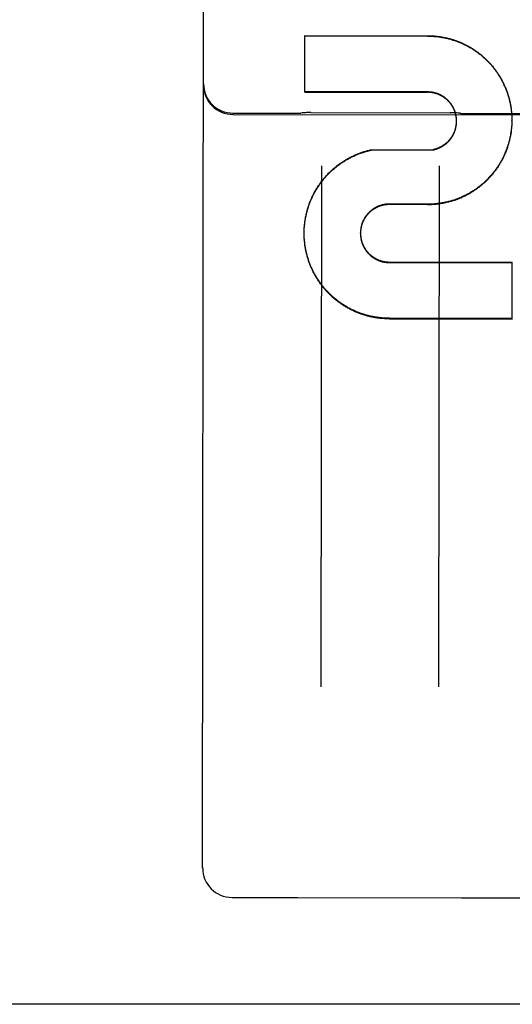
# Model space of a CAD drawing. Header units: inches. Extents: x 0 to 286, y 0 to 185.
# Tile 7 of 72: x 107.352 to 107.874, y 52.443 to 53.486. Entities that reach past the tile are written whole.
import ezdxf

# ---------------------------------------------------------------- set-up
doc = ezdxf.new("R2010")
doc.units = ezdxf.units.IN
doc.header["$LTSCALE"] = 15.75
doc.header["$MEASUREMENT"] = 0
doc.linetypes.add('HIDDEN', pattern=[0.2, 0.1, -0.1])
doc.layers.get('0').update_dxf_attribs({"linetype": 'CONTINUOUS'})
doc.layers.add('02___PRT_ALL_AXES', color=7, linetype='CONTINUOUS')
doc.layers.add('DEFAULT_2', color=8, linetype='HIDDEN')

msp = doc.modelspace()

# ---------------------------------------------------------------- linework, layer by layer
at = {"color": 3, "linetype": 'Continuous'}
msp.add_line((110.738, 52.4426), (76.0085, 52.4426), dxfattribs=at)
at = {"layer": '02___PRT_ALL_AXES', "color": 8, "linetype": 'HIDDEN'}
for p, q in [((107.5778, 53.3869), (107.6466, 53.3869)), ((107.5778, 53.3855), (108.3903, 53.3846)), ((107.6602, 53.3877), (107.808, 53.3875)), ((107.8216, 53.3867), (107.8966, 53.3866)), ((107.5769, 52.5558), (107.6456, 52.5557)), ((107.6463, 52.5557), (107.8199, 52.5555)), ((107.8206, 52.5555), (107.8956, 52.5554))]:
    msp.add_line(p, q, dxfattribs=at)
at = {"layer": 'DEFAULT_2', "color": 8, "linetype": 'HIDDEN'}
for p, q in [((107.5456, 52.587), (107.5479, 54.4823)), ((107.6538, 53.4092), (107.6539, 53.4692)), ((107.6539, 53.4692), (107.784, 53.4691)), ((107.6539, 53.4689), (107.784, 53.4687)), ((107.784, 53.4095), (107.6538, 53.4096)), ((107.6538, 53.4092), (107.784, 53.4091)), ((107.8731, 53.3855), (107.8731, 53.3841)), ((107.8731, 53.3846), (107.8732, 53.3831)), ((107.8147, 53.3794), (107.8146, 53.3802)), ((107.8146, 53.3768), (107.8147, 53.3776)), ((107.8146, 53.3763), (107.8146, 53.3772)), ((107.8147, 53.379), (107.8147, 53.3798)), ((107.8147, 53.3785), (107.8147, 53.3794)), ((107.8147, 53.3783), (107.8147, 53.3789)), ((107.8147, 53.3781), (107.8147, 53.3783)), ((107.8147, 53.3772), (107.8147, 53.378)), ((107.8732, 53.3757), (107.8731, 53.3743)), ((107.8731, 53.3747), (107.8731, 53.3734)), ((107.8732, 53.3836), (107.8732, 53.3821)), ((107.8732, 53.3826), (107.8733, 53.3812)), ((107.8733, 53.3806), (107.8733, 53.3796)), ((107.8733, 53.3792), (107.8733, 53.3796)), ((107.8733, 53.3796), (107.8733, 53.3782)), ((107.7242, 53.3482), (107.7896, 53.3485)), ((107.7242, 53.3477), (107.7242, 53.3482)), ((107.7896, 53.3481), (107.7896, 53.3485)), ((107.6715, 53.3312), (107.6709, 52.7791)), ((107.7959, 52.7789), (107.7965, 53.331)), ((107.7838, 53.2904), (107.7437, 53.2907)), ((107.7437, 53.2902), (107.7437, 53.2907)), ((107.7838, 53.2899), (107.7838, 53.2904)), ((107.7838, 53.2899), (107.7437, 53.2902)), ((107.6532, 53.2604), (107.6533, 53.2621)), ((107.6532, 53.2595), (107.6532, 53.2611)), ((107.6532, 53.2585), (107.6532, 53.2601)), ((107.6532, 53.2595), (107.6532, 53.2601)), ((107.6533, 53.2575), (107.6532, 53.2591)), ((107.6533, 53.2624), (107.6533, 53.264)), ((107.6533, 53.2614), (107.6533, 53.263)), ((107.7129, 53.2594), (107.7129, 53.26)), ((107.6533, 53.2565), (107.6533, 53.2581)), ((107.6533, 53.2555), (107.6533, 53.2571)), ((107.6534, 53.2546), (107.6533, 53.2561)), ((107.7436, 53.2292), (107.8737, 53.2291)), ((107.7436, 53.2286), (107.8737, 53.2285)), ((107.8736, 53.1688), (107.8737, 53.2291)), ((107.8736, 53.1695), (107.7435, 53.1696)), ((107.7435, 53.169), (107.8736, 53.1688)), ((107.646, 52.5557), (107.6463, 52.5557)), ((107.8199, 52.5555), (107.8202, 52.5555))]:
    msp.add_line(p, q, dxfattribs=at)
for points in [[(107.784, 53.4691), (107.785, 53.4691), (107.786, 53.4691), (107.787, 53.469), (107.788, 53.469), (107.7889, 53.4689), (107.7899, 53.4689), (107.7909, 53.4688), (107.7919, 53.4687), (107.7929, 53.4686), (107.7938, 53.4685), (107.7948, 53.4684), (107.7958, 53.4683), (107.7968, 53.4682), (107.7977, 53.468), (107.7987, 53.4678), (107.7997, 53.4677), (107.8006, 53.4675), (107.8016, 53.4673), (107.8026, 53.4671), (107.8035, 53.4669), (107.8045, 53.4667), (107.8054, 53.4665), (107.8064, 53.4662), (107.8073, 53.466), (107.8083, 53.4657), (107.8092, 53.4654), (107.8101, 53.4651), (107.8111, 53.4649), (107.812, 53.4645), (107.8129, 53.4642), (107.8139, 53.4639), (107.8148, 53.4636), (107.8157, 53.4632), (107.8166, 53.4629), (107.8175, 53.4625), (107.8184, 53.4621), (107.8194, 53.4618), (107.8203, 53.4614), (107.8211, 53.461), (107.822, 53.4605), (107.8229, 53.4601), (107.8238, 53.4597), (107.8247, 53.4592), (107.8255, 53.4588), (107.8264, 53.4583), (107.8273, 53.4579), (107.8281, 53.4574), (107.829, 53.4569), (107.8298, 53.4564), (107.8307, 53.4559), (107.8315, 53.4554), (107.8323, 53.4548), (107.8331, 53.4543), (107.834, 53.4538), (107.8348, 53.4532), (107.8356, 53.4526), (107.8364, 53.4521), (107.8372, 53.4515), (107.838, 53.4509), (107.8387, 53.4503), (107.8395, 53.4497), (107.8403, 53.4491), (107.841, 53.4485), (107.8418, 53.4478), (107.8425, 53.4472), (107.8433, 53.4465), (107.844, 53.4459), (107.8447, 53.4452), (107.8454, 53.4446), (107.8461, 53.4439), (107.8468, 53.4432), (107.8475, 53.4425), (107.8482, 53.4418), (107.8489, 53.4411), (107.8496, 53.4404), (107.8502, 53.4396), (107.8509, 53.4389), (107.8515, 53.4382), (107.8522, 53.4374), (107.8528, 53.4367), (107.8534, 53.4359), (107.854, 53.4351), (107.8546, 53.4344), (107.8552, 53.4336), (107.8558, 53.4328), (107.8564, 53.432), (107.857, 53.4312), (107.8575, 53.4304), (107.8581, 53.4296), (107.8586, 53.4288), (107.8591, 53.428), (107.8597, 53.4271), (107.8602, 53.4263), (107.8607, 53.4255), (107.8612, 53.4246), (107.8617, 53.4238), (107.8622, 53.4229), (107.8626, 53.422), (107.8631, 53.4212), (107.8635, 53.4203), (107.864, 53.4194), (107.8644, 53.4185), (107.8648, 53.4177), (107.8652, 53.4168), (107.8656, 53.4159), (107.866, 53.415), (107.8664, 53.4141), (107.8668, 53.4132), (107.8672, 53.4122), (107.8675, 53.4113), (107.8678, 53.4104), (107.8682, 53.4095), (107.8685, 53.4086), (107.8688, 53.4076), (107.8691, 53.4067), (107.8694, 53.4058), (107.8697, 53.4048), (107.87, 53.4039), (107.8702, 53.4029), (107.8705, 53.402), (107.8707, 53.401), (107.8709, 53.4001), (107.8711, 53.3991), (107.8714, 53.3982), (107.8716, 53.3972), (107.8717, 53.3962), (107.8719, 53.3953), (107.8721, 53.3943), (107.8722, 53.3933), (107.8724, 53.3924), (107.8725, 53.3914), (107.8726, 53.3904), (107.8727, 53.3894), (107.8728, 53.3885), (107.8729, 53.3875), (107.873, 53.3865), (107.8731, 53.3855)], [(107.784, 53.4687), (107.785, 53.4687), (107.786, 53.4687), (107.787, 53.4687), (107.7879, 53.4686), (107.7889, 53.4686), (107.7899, 53.4685), (107.7909, 53.4684), (107.7918, 53.4684), (107.7928, 53.4683), (107.7938, 53.4682), (107.7947, 53.4681), (107.7957, 53.4679), (107.7967, 53.4678), (107.7976, 53.4677), (107.7986, 53.4675), (107.7996, 53.4673), (107.8005, 53.4672), (107.8015, 53.467), (107.8024, 53.4668), (107.8034, 53.4666), (107.8043, 53.4663), (107.8053, 53.4661), (107.8062, 53.4659), (107.8072, 53.4656), (107.8081, 53.4654), (107.809, 53.4651), (107.81, 53.4648), (107.8109, 53.4645), (107.8118, 53.4642), (107.8128, 53.4639), (107.8137, 53.4636), (107.8146, 53.4633), (107.8155, 53.4629), (107.8164, 53.4626), (107.8173, 53.4622), (107.8182, 53.4619), (107.8191, 53.4615), (107.82, 53.4611), (107.8209, 53.4607), (107.8218, 53.4603), (107.8227, 53.4599), (107.8235, 53.4594), (107.8244, 53.459), (107.8253, 53.4586), (107.8261, 53.4581), (107.827, 53.4576), (107.8278, 53.4572), (107.8287, 53.4567), (107.8295, 53.4562), (107.8304, 53.4557), (107.8312, 53.4552), (107.832, 53.4547), (107.8328, 53.4541), (107.8337, 53.4536), (107.8345, 53.453), (107.8353, 53.4525), (107.8361, 53.4519), (107.8368, 53.4514), (107.8376, 53.4508), (107.8384, 53.4502), (107.8392, 53.4496), (107.8399, 53.449), (107.8407, 53.4484), (107.8414, 53.4477), (107.8422, 53.4471), (107.8429, 53.4465), (107.8436, 53.4458), (107.8444, 53.4452), (107.8451, 53.4445), (107.8458, 53.4438), (107.8465, 53.4431), (107.8472, 53.4425), (107.8479, 53.4418), (107.8485, 53.4411), (107.8492, 53.4404), (107.8499, 53.4396), (107.8505, 53.4389), (107.8512, 53.4382), (107.8518, 53.4375), (107.8524, 53.4367), (107.8531, 53.436), (107.8537, 53.4352), (107.8543, 53.4344), (107.8549, 53.4337), (107.8555, 53.4329), (107.856, 53.4321), (107.8566, 53.4313), (107.8572, 53.4305), (107.8577, 53.4297), (107.8583, 53.4289), (107.8588, 53.4281), (107.8593, 53.4273), (107.8599, 53.4264), (107.8604, 53.4256), (107.8609, 53.4248), (107.8614, 53.4239), (107.8618, 53.4231), (107.8623, 53.4222), (107.8628, 53.4214), (107.8632, 53.4205), (107.8637, 53.4196), (107.8641, 53.4188), (107.8645, 53.4179), (107.8649, 53.417), (107.8653, 53.4161), (107.8657, 53.4152), (107.8661, 53.4143), (107.8665, 53.4134), (107.8669, 53.4125), (107.8672, 53.4116), (107.8676, 53.4107), (107.8679, 53.4098), (107.8682, 53.4089), (107.8686, 53.408), (107.8689, 53.407), (107.8692, 53.4061), (107.8695, 53.4052), (107.8697, 53.4042), (107.87, 53.4033), (107.8703, 53.4024), (107.8705, 53.4014), (107.8707, 53.4005), (107.871, 53.3995), (107.8712, 53.3986), (107.8714, 53.3976), (107.8716, 53.3967), (107.8718, 53.3957), (107.8719, 53.3947), (107.8721, 53.3938), (107.8722, 53.3928), (107.8724, 53.3919), (107.8725, 53.3909), (107.8726, 53.3899), (107.8728, 53.389), (107.8729, 53.388), (107.8729, 53.387), (107.873, 53.386), (107.8731, 53.3851)], [(107.8146, 53.3798), (107.8146, 53.3807), (107.8146, 53.3811), (107.8146, 53.3816), (107.8145, 53.382), (107.8145, 53.3824), (107.8144, 53.3829), (107.8143, 53.3833), (107.8143, 53.3838), (107.8142, 53.3842), (107.8141, 53.3846), (107.814, 53.3851), (107.8139, 53.3855), (107.8138, 53.3859), (107.8137, 53.3863), (107.8136, 53.3868), (107.8135, 53.3872), (107.8134, 53.3876), (107.8132, 53.388), (107.8131, 53.3885), (107.813, 53.3889), (107.8128, 53.3893), (107.8127, 53.3897), (107.8125, 53.3901), (107.8123, 53.3905), (107.8122, 53.3909), (107.812, 53.3913), (107.8118, 53.3917), (107.8116, 53.3921), (107.8114, 53.3925), (107.8112, 53.3929), (107.811, 53.3933), (107.8108, 53.3937), (107.8106, 53.3941), (107.8104, 53.3945), (107.8101, 53.3948), (107.8099, 53.3952), (107.8097, 53.3956), (107.8094, 53.396), (107.8092, 53.3963), (107.8089, 53.3967), (107.8087, 53.397), (107.8084, 53.3974), (107.8081, 53.3977), (107.8078, 53.3981), (107.8076, 53.3984), (107.8073, 53.3988), (107.807, 53.3991), (107.8067, 53.3994), (107.8064, 53.3997), (107.8061, 53.4001), (107.8058, 53.4004), (107.8055, 53.4007), (107.8052, 53.401), (107.8048, 53.4013), (107.8045, 53.4016), (107.8042, 53.4019), (107.8038, 53.4022), (107.8035, 53.4025), (107.8032, 53.4027), (107.8028, 53.403), (107.8025, 53.4033), (107.8021, 53.4035), (107.8018, 53.4038), (107.8014, 53.4041), (107.801, 53.4043), (107.8007, 53.4045), (107.8003, 53.4048), (107.7999, 53.405), (107.7995, 53.4052), (107.7992, 53.4055), (107.7988, 53.4057), (107.7984, 53.4059), (107.798, 53.4061), (107.7976, 53.4063), (107.7972, 53.4065), (107.7968, 53.4067), (107.7964, 53.4069), (107.796, 53.407), (107.7956, 53.4072), (107.7952, 53.4074), (107.7948, 53.4075), (107.7944, 53.4077), (107.7939, 53.4078), (107.7935, 53.408), (107.7931, 53.4081), (107.7927, 53.4082), (107.7923, 53.4083), (107.7918, 53.4085), (107.7914, 53.4086), (107.791, 53.4087), (107.7905, 53.4088), (107.7901, 53.4089), (107.7897, 53.4089), (107.7892, 53.409), (107.7888, 53.4091), (107.7884, 53.4092), (107.7879, 53.4092), (107.7875, 53.4093), (107.7871, 53.4093), (107.7866, 53.4094), (107.7862, 53.4094), (107.7857, 53.4094), (107.7853, 53.4095), (107.7849, 53.4095), (107.7844, 53.4095), (107.784, 53.4095)], [(107.8146, 53.3803), (107.8146, 53.3807), (107.8146, 53.3811), (107.8145, 53.3816), (107.8145, 53.382), (107.8144, 53.3824), (107.8143, 53.3829), (107.8143, 53.3833), (107.8142, 53.3837), (107.8141, 53.3842), (107.814, 53.3846), (107.8139, 53.385), (107.8138, 53.3855), (107.8137, 53.3859), (107.8136, 53.3863), (107.8135, 53.3867), (107.8134, 53.3871), (107.8133, 53.3876), (107.8131, 53.388), (107.813, 53.3884), (107.8128, 53.3888), (107.8127, 53.3892), (107.8125, 53.3896), (107.8124, 53.39), (107.8122, 53.3904), (107.812, 53.3908), (107.8118, 53.3912), (107.8117, 53.3916), (107.8115, 53.392), (107.8113, 53.3924), (107.8111, 53.3928), (107.8109, 53.3932), (107.8106, 53.3936), (107.8104, 53.3939), (107.8102, 53.3943), (107.81, 53.3947), (107.8097, 53.3951), (107.8095, 53.3954), (107.8092, 53.3958), (107.809, 53.3961), (107.8087, 53.3965), (107.8085, 53.3968), (107.8082, 53.3972), (107.8079, 53.3975), (107.8077, 53.3979), (107.8074, 53.3982), (107.8071, 53.3985), (107.8068, 53.3989), (107.8065, 53.3992), (107.8062, 53.3995), (107.8059, 53.3998), (107.8056, 53.4001), (107.8053, 53.4004), (107.805, 53.4007), (107.8047, 53.401), (107.8043, 53.4013), (107.804, 53.4016), (107.8037, 53.4019), (107.8033, 53.4022), (107.803, 53.4025), (107.8027, 53.4027), (107.8023, 53.403), (107.802, 53.4032), (107.8016, 53.4035), (107.8012, 53.4037), (107.8009, 53.404), (107.8005, 53.4042), (107.8001, 53.4045), (107.7998, 53.4047), (107.7994, 53.4049), (107.799, 53.4051), (107.7986, 53.4053), (107.7982, 53.4055), (107.7979, 53.4057), (107.7975, 53.4059), (107.7971, 53.4061), (107.7967, 53.4063), (107.7963, 53.4065), (107.7959, 53.4067), (107.7955, 53.4068), (107.7951, 53.407), (107.7947, 53.4072), (107.7942, 53.4073), (107.7938, 53.4074), (107.7934, 53.4076), (107.793, 53.4077), (107.7926, 53.4078), (107.7922, 53.408), (107.7917, 53.4081), (107.7913, 53.4082), (107.7909, 53.4083), (107.7905, 53.4084), (107.79, 53.4085), (107.7896, 53.4086), (107.7892, 53.4086), (107.7888, 53.4087), (107.7883, 53.4088), (107.7879, 53.4088), (107.7875, 53.4089), (107.787, 53.4089), (107.7866, 53.409), (107.7862, 53.409), (107.7857, 53.409), (107.7853, 53.4091), (107.7848, 53.4091), (107.7844, 53.4091), (107.784, 53.4091)], [(107.6602, 53.3877), (107.6592, 53.3877), (107.658, 53.3876), (107.6569, 53.3876), (107.6557, 53.3876), (107.6545, 53.3875), (107.6534, 53.3874), (107.6522, 53.3873), (107.651, 53.3872), (107.6498, 53.3871), (107.6496, 53.387)], [(107.8186, 53.3868), (107.8184, 53.3869), (107.8172, 53.387), (107.816, 53.3871), (107.8148, 53.3872), (107.8136, 53.3873), (107.8125, 53.3874), (107.8113, 53.3874), (107.8102, 53.3875), (107.809, 53.3875), (107.808, 53.3875)], [(107.8731, 53.3738), (107.873, 53.3728), (107.8729, 53.3718), (107.8728, 53.3708), (107.8727, 53.3699), (107.8726, 53.3689), (107.8725, 53.3679), (107.8723, 53.3669), (107.8722, 53.366), (107.872, 53.365), (107.8719, 53.364), (107.8717, 53.3631), (107.8715, 53.3621), (107.8713, 53.3611), (107.8711, 53.3602), (107.8709, 53.3592), (107.8707, 53.3583), (107.8704, 53.3573), (107.8702, 53.3564), (107.8699, 53.3554), (107.8696, 53.3545), (107.8693, 53.3536), (107.869, 53.3526), (107.8687, 53.3517), (107.8684, 53.3508), (107.8681, 53.3498), (107.8678, 53.3489), (107.8674, 53.348), (107.8671, 53.3471), (107.8667, 53.3462), (107.8663, 53.3453), (107.866, 53.3443), (107.8656, 53.3434), (107.8652, 53.3426), (107.8647, 53.3417), (107.8643, 53.3408), (107.8639, 53.3399), (107.8634, 53.339), (107.863, 53.3382), (107.8625, 53.3373), (107.8621, 53.3364), (107.8616, 53.3356), (107.8611, 53.3347), (107.8606, 53.3339), (107.8601, 53.333), (107.8596, 53.3322), (107.859, 53.3314), (107.8585, 53.3306), (107.858, 53.3297), (107.8574, 53.3289), (107.8568, 53.3281), (107.8563, 53.3273), (107.8557, 53.3265), (107.8551, 53.3258), (107.8545, 53.325), (107.8539, 53.3242), (107.8533, 53.3234), (107.8527, 53.3227), (107.852, 53.3219), (107.8514, 53.3212), (107.8507, 53.3204), (107.8501, 53.3197), (107.8494, 53.319), (107.8487, 53.3183), (107.8481, 53.3176), (107.8474, 53.3169), (107.8467, 53.3162), (107.846, 53.3155), (107.8453, 53.3148), (107.8446, 53.3141), (107.8438, 53.3135), (107.8431, 53.3128), (107.8424, 53.3122), (107.8416, 53.3115), (107.8409, 53.3109), (107.8401, 53.3103), (107.8393, 53.3097), (107.8386, 53.3091), (107.8378, 53.3085), (107.837, 53.3079), (107.8362, 53.3073), (107.8354, 53.3067), (107.8346, 53.3062), (107.8338, 53.3056), (107.833, 53.3051), (107.8321, 53.3046), (107.8313, 53.304), (107.8305, 53.3035), (107.8296, 53.303), (107.8288, 53.3025), (107.8279, 53.302), (107.8271, 53.3015), (107.8262, 53.3011), (107.8254, 53.3006), (107.8245, 53.3002), (107.8236, 53.2997), (107.8227, 53.2993), (107.8218, 53.2989), (107.821, 53.2985), (107.8201, 53.2981), (107.8192, 53.2977), (107.8183, 53.2973), (107.8173, 53.2969), (107.8164, 53.2966), (107.8155, 53.2962), (107.8146, 53.2959), (107.8137, 53.2955), (107.8127, 53.2952), (107.8118, 53.2949), (107.8109, 53.2946), (107.8099, 53.2943), (107.809, 53.294), (107.8081, 53.2938), (107.8071, 53.2935), (107.8062, 53.2932), (107.8052, 53.293), (107.8043, 53.2928), (107.8033, 53.2926), (107.8023, 53.2924), (107.8014, 53.2922), (107.8004, 53.292), (107.7995, 53.2918), (107.7985, 53.2916), (107.7975, 53.2915), (107.7965, 53.2913), (107.7956, 53.2912), (107.7946, 53.2911), (107.7936, 53.291), (107.7926, 53.2909), (107.7917, 53.2908), (107.7907, 53.2907), (107.7897, 53.2906), (107.7887, 53.2906), (107.7878, 53.2905), (107.7868, 53.2905), (107.7858, 53.2905), (107.7848, 53.2904), (107.7838, 53.2904)], [(107.7896, 53.3485), (107.79, 53.3486), (107.7905, 53.3487), (107.7909, 53.3488), (107.7913, 53.3489), (107.7917, 53.349), (107.7922, 53.3491), (107.7926, 53.3492), (107.793, 53.3494), (107.7934, 53.3495), (107.7939, 53.3496), (107.7943, 53.3498), (107.7947, 53.3499), (107.7951, 53.3501), (107.7955, 53.3503), (107.7959, 53.3504), (107.7963, 53.3506), (107.7967, 53.3508), (107.7971, 53.351), (107.7975, 53.3512), (107.7979, 53.3514), (107.7983, 53.3516), (107.7987, 53.3518), (107.7991, 53.352), (107.7995, 53.3522), (107.7998, 53.3524), (107.8002, 53.3527), (107.8006, 53.3529), (107.801, 53.3531), (107.8013, 53.3534), (107.8017, 53.3536), (107.802, 53.3539), (107.8024, 53.3542), (107.8027, 53.3544), (107.8031, 53.3547), (107.8034, 53.355), (107.8038, 53.3553), (107.8041, 53.3555), (107.8044, 53.3558), (107.8048, 53.3561), (107.8051, 53.3564), (107.8054, 53.3567), (107.8057, 53.3571), (107.806, 53.3574), (107.8063, 53.3577), (107.8066, 53.358), (107.8069, 53.3583), (107.8072, 53.3587), (107.8075, 53.359), (107.8078, 53.3593), (107.8081, 53.3597), (107.8083, 53.36), (107.8086, 53.3604), (107.8089, 53.3607), (107.8091, 53.3611), (107.8094, 53.3615), (107.8096, 53.3618), (107.8099, 53.3622), (107.8101, 53.3626), (107.8103, 53.363), (107.8105, 53.3633), (107.8108, 53.3637), (107.811, 53.3641), (107.8112, 53.3645), (107.8114, 53.3649), (107.8116, 53.3653), (107.8118, 53.3657), (107.812, 53.3661), (107.8121, 53.3665), (107.8123, 53.3669), (107.8125, 53.3673), (107.8126, 53.3677), (107.8128, 53.3681), (107.8129, 53.3685), (107.8131, 53.369), (107.8132, 53.3694), (107.8134, 53.3698), (107.8135, 53.3702), (107.8136, 53.3706), (107.8137, 53.3711), (107.8138, 53.3715), (107.8139, 53.3719), (107.814, 53.3724), (107.8141, 53.3728), (107.8142, 53.3732), (107.8143, 53.3737), (107.8143, 53.3741), (107.8144, 53.3745), (107.8144, 53.375), (107.8145, 53.3754), (107.8145, 53.3758), (107.8146, 53.3763), (107.8146, 53.3767)], [(107.7896, 53.3481), (107.79, 53.3482), (107.7904, 53.3482), (107.7909, 53.3483), (107.7913, 53.3484), (107.7917, 53.3486), (107.7921, 53.3487), (107.7926, 53.3488), (107.793, 53.3489), (107.7934, 53.349), (107.7938, 53.3492), (107.7942, 53.3493), (107.7946, 53.3495), (107.795, 53.3496), (107.7954, 53.3498), (107.7958, 53.35), (107.7963, 53.3501), (107.7966, 53.3503), (107.797, 53.3505), (107.7974, 53.3507), (107.7978, 53.3509), (107.7982, 53.3511), (107.7986, 53.3513), (107.799, 53.3515), (107.7994, 53.3517), (107.7997, 53.3519), (107.8001, 53.3522), (107.8005, 53.3524), (107.8009, 53.3526), (107.8012, 53.3529), (107.8016, 53.3531), (107.8019, 53.3534), (107.8023, 53.3536), (107.8026, 53.3539), (107.803, 53.3542), (107.8033, 53.3544), (107.8037, 53.3547), (107.804, 53.355), (107.8043, 53.3553), (107.8046, 53.3556), (107.805, 53.3559), (107.8053, 53.3562), (107.8056, 53.3565), (107.8059, 53.3568), (107.8062, 53.3571), (107.8065, 53.3574), (107.8068, 53.3577), (107.8071, 53.3581), (107.8074, 53.3584), (107.8077, 53.3587), (107.8079, 53.3591), (107.8082, 53.3594), (107.8085, 53.3598), (107.8087, 53.3601), (107.809, 53.3605), (107.8092, 53.3608), (107.8095, 53.3612), (107.8097, 53.3616), (107.81, 53.3619), (107.8102, 53.3623), (107.8104, 53.3627), (107.8106, 53.363), (107.8108, 53.3634), (107.8111, 53.3638), (107.8113, 53.3642), (107.8115, 53.3646), (107.8116, 53.365), (107.8118, 53.3654), (107.812, 53.3658), (107.8122, 53.3662), (107.8124, 53.3666), (107.8125, 53.367), (107.8127, 53.3674), (107.8128, 53.3678), (107.813, 53.3682), (107.8131, 53.3686), (107.8133, 53.369), (107.8134, 53.3695), (107.8135, 53.3699), (107.8136, 53.3703), (107.8137, 53.3707), (107.8138, 53.3712), (107.8139, 53.3716), (107.814, 53.372), (107.8141, 53.3724), (107.8142, 53.3729), (107.8143, 53.3733), (107.8143, 53.3737), (107.8144, 53.3742), (107.8145, 53.3746), (107.8145, 53.375), (107.8146, 53.3755), (107.8146, 53.3759), (107.8146, 53.3763)], [(107.8147, 53.3776), (107.8147, 53.3785), (107.8147, 53.3787)], [(107.8733, 53.3787), (107.8732, 53.3777), (107.8732, 53.3767), (107.8732, 53.3753)], [(107.8733, 53.3782), (107.8732, 53.3773), (107.8732, 53.3763)], [(107.8733, 53.3816), (107.8733, 53.3802), (107.8733, 53.3792)], [(107.8731, 53.3734), (107.873, 53.3724), (107.8729, 53.3714), (107.8728, 53.3704), (107.8727, 53.3695), (107.8726, 53.3685), (107.8725, 53.3675), (107.8724, 53.3666), (107.8722, 53.3656), (107.8721, 53.3646), (107.8719, 53.3637), (107.8717, 53.3627), (107.8715, 53.3618), (107.8713, 53.3608), (107.8711, 53.3599), (107.8709, 53.3589), (107.8707, 53.358), (107.8704, 53.357), (107.8702, 53.3561), (107.8699, 53.3551), (107.8697, 53.3542), (107.8694, 53.3533), (107.8691, 53.3523), (107.8688, 53.3514), (107.8685, 53.3505), (107.8682, 53.3495), (107.8678, 53.3486), (107.8675, 53.3477), (107.8671, 53.3468), (107.8668, 53.3459), (107.8664, 53.345), (107.866, 53.3441), (107.8657, 53.3432), (107.8653, 53.3423), (107.8648, 53.3414), (107.8644, 53.3405), (107.864, 53.3397), (107.8636, 53.3388), (107.8631, 53.3379), (107.8627, 53.3371), (107.8622, 53.3362), (107.8617, 53.3354), (107.8612, 53.3345), (107.8607, 53.3337), (107.8602, 53.3328), (107.8597, 53.332), (107.8592, 53.3312), (107.8587, 53.3304), (107.8581, 53.3295), (107.8576, 53.3287), (107.857, 53.3279), (107.8565, 53.3271), (107.8559, 53.3263), (107.8553, 53.3256), (107.8547, 53.3248), (107.8541, 53.324), (107.8535, 53.3233), (107.8529, 53.3225), (107.8523, 53.3217), (107.8516, 53.321), (107.851, 53.3203), (107.8504, 53.3195), (107.8497, 53.3188), (107.849, 53.3181), (107.8484, 53.3174), (107.8477, 53.3167), (107.847, 53.316), (107.8463, 53.3153), (107.8456, 53.3146), (107.8449, 53.314), (107.8442, 53.3133), (107.8435, 53.3127), (107.8427, 53.312), (107.842, 53.3114), (107.8412, 53.3107), (107.8405, 53.3101), (107.8397, 53.3095), (107.839, 53.3089), (107.8382, 53.3083), (107.8374, 53.3077), (107.8366, 53.3071), (107.8358, 53.3066), (107.8351, 53.306), (107.8342, 53.3055), (107.8334, 53.3049), (107.8326, 53.3044), (107.8318, 53.3038), (107.831, 53.3033), (107.8302, 53.3028), (107.8293, 53.3023), (107.8285, 53.3018), (107.8276, 53.3013), (107.8268, 53.3009), (107.8259, 53.3004), (107.8251, 53.3), (107.8242, 53.2995), (107.8233, 53.2991), (107.8224, 53.2987), (107.8216, 53.2982), (107.8207, 53.2978), (107.8198, 53.2974), (107.8189, 53.2971), (107.818, 53.2967), (107.8171, 53.2963), (107.8162, 53.296), (107.8153, 53.2956), (107.8144, 53.2953), (107.8134, 53.2949), (107.8125, 53.2946), (107.8116, 53.2943), (107.8107, 53.294), (107.8097, 53.2937), (107.8088, 53.2935), (107.8079, 53.2932), (107.8069, 53.2929), (107.806, 53.2927), (107.805, 53.2925), (107.8041, 53.2922), (107.8031, 53.292), (107.8022, 53.2918), (107.8012, 53.2916), (107.8003, 53.2914), (107.7993, 53.2913), (107.7984, 53.2911), (107.7974, 53.2909), (107.7964, 53.2908), (107.7955, 53.2907), (107.7945, 53.2906), (107.7935, 53.2904), (107.7926, 53.2903), (107.7916, 53.2903), (107.7906, 53.2902), (107.7897, 53.2901), (107.7887, 53.2901), (107.7877, 53.29), (107.7868, 53.29), (107.7858, 53.2899), (107.7848, 53.2899), (107.7838, 53.2899)], [(107.6533, 53.2634), (107.6534, 53.265), (107.6534, 53.266), (107.6535, 53.267), (107.6536, 53.268), (107.6537, 53.2689), (107.6538, 53.2699), (107.6539, 53.2709), (107.654, 53.2719), (107.6542, 53.2729), (107.6543, 53.2738), (107.6545, 53.2748), (107.6546, 53.2758), (107.6548, 53.2768), (107.655, 53.2777), (107.6552, 53.2787), (107.6554, 53.2796), (107.6556, 53.2806), (107.6559, 53.2816), (107.6561, 53.2825), (107.6563, 53.2835), (107.6566, 53.2844), (107.6569, 53.2854), (107.6572, 53.2863), (107.6575, 53.2873), (107.6578, 53.2882), (107.6581, 53.2891), (107.6584, 53.2901), (107.6587, 53.291), (107.6591, 53.2919), (107.6594, 53.2928), (107.6598, 53.2938), (107.6602, 53.2947), (107.6606, 53.2956), (107.6609, 53.2965), (107.6614, 53.2974), (107.6618, 53.2983), (107.6622, 53.2992), (107.6626, 53.3), (107.6631, 53.3009), (107.6635, 53.3018), (107.664, 53.3027), (107.6644, 53.3035), (107.6649, 53.3044), (107.6654, 53.3053), (107.6659, 53.3061), (107.6664, 53.307), (107.6669, 53.3078), (107.6675, 53.3086), (107.668, 53.3095), (107.6685, 53.3103), (107.6691, 53.3111), (107.6697, 53.3119), (107.6702, 53.3127), (107.6708, 53.3135), (107.6714, 53.3143), (107.672, 53.3151), (107.6726, 53.3159), (107.6732, 53.3166), (107.6738, 53.3174), (107.6745, 53.3181), (107.6751, 53.3189), (107.6758, 53.3196), (107.6764, 53.3204), (107.6771, 53.3211), (107.6778, 53.3218), (107.6784, 53.3225), (107.6791, 53.3233), (107.6798, 53.324), (107.6805, 53.3246), (107.6812, 53.3253), (107.6819, 53.326), (107.6827, 53.3267), (107.6834, 53.3273), (107.6841, 53.328), (107.6849, 53.3286), (107.6856, 53.3293), (107.6864, 53.3299), (107.6872, 53.3305), (107.6879, 53.3311), (107.6887, 53.3317), (107.6895, 53.3323), (107.6903, 53.3329), (107.6911, 53.3335), (107.6919, 53.3341), (107.6927, 53.3346), (107.6935, 53.3352), (107.6944, 53.3357), (107.6952, 53.3362), (107.696, 53.3368), (107.6969, 53.3373), (107.6977, 53.3378), (107.6986, 53.3383), (107.6994, 53.3388), (107.7003, 53.3392), (107.7012, 53.3397), (107.702, 53.3402), (107.7029, 53.3406), (107.7038, 53.3411), (107.7047, 53.3415), (107.7056, 53.3419), (107.7065, 53.3423), (107.7074, 53.3427), (107.7083, 53.3431), (107.7092, 53.3435), (107.7101, 53.3439), (107.711, 53.3442), (107.7119, 53.3446), (107.7129, 53.3449), (107.7138, 53.3452), (107.7147, 53.3456), (107.7157, 53.3459), (107.7166, 53.3462), (107.7175, 53.3465), (107.7185, 53.3467), (107.7194, 53.347), (107.7204, 53.3473), (107.7213, 53.3475), (107.7223, 53.3477), (107.7233, 53.348), (107.7242, 53.3482)], [(107.6534, 53.2644), (107.6534, 53.2653), (107.6535, 53.2663), (107.6536, 53.2673), (107.6537, 53.2683), (107.6538, 53.2692), (107.6539, 53.2702), (107.654, 53.2712), (107.6541, 53.2722), (107.6543, 53.2731), (107.6544, 53.2741), (107.6546, 53.2751), (107.6548, 53.276), (107.655, 53.277), (107.6552, 53.278), (107.6554, 53.2789), (107.6556, 53.2799), (107.6558, 53.2808), (107.656, 53.2818), (107.6563, 53.2827), (107.6565, 53.2837), (107.6568, 53.2846), (107.6571, 53.2856), (107.6574, 53.2865), (107.6577, 53.2874), (107.658, 53.2884), (107.6583, 53.2893), (107.6586, 53.2902), (107.659, 53.2911), (107.6593, 53.292), (107.6597, 53.293), (107.66, 53.2939), (107.6604, 53.2948), (107.6608, 53.2957), (107.6612, 53.2966), (107.6616, 53.2975), (107.662, 53.2983), (107.6625, 53.2992), (107.6629, 53.3001), (107.6633, 53.301), (107.6638, 53.3018), (107.6643, 53.3027), (107.6647, 53.3036), (107.6652, 53.3044), (107.6657, 53.3053), (107.6662, 53.3061), (107.6667, 53.3069), (107.6672, 53.3078), (107.6678, 53.3086), (107.6683, 53.3094), (107.6688, 53.3102), (107.6694, 53.311), (107.67, 53.3118), (107.6705, 53.3126), (107.6711, 53.3134), (107.6717, 53.3142), (107.6723, 53.315), (107.6729, 53.3158), (107.6735, 53.3165), (107.6741, 53.3173), (107.6748, 53.318), (107.6754, 53.3188), (107.6761, 53.3195), (107.6767, 53.3202), (107.6774, 53.3209), (107.678, 53.3217), (107.6787, 53.3224), (107.6794, 53.3231), (107.6801, 53.3238), (107.6808, 53.3244), (107.6815, 53.3251), (107.6822, 53.3258), (107.6829, 53.3264), (107.6837, 53.3271), (107.6844, 53.3277), (107.6852, 53.3284), (107.6859, 53.329), (107.6867, 53.3296), (107.6874, 53.3302), (107.6882, 53.3309), (107.689, 53.3314), (107.6898, 53.332), (107.6905, 53.3326), (107.6913, 53.3332), (107.6921, 53.3337), (107.6929, 53.3343), (107.6938, 53.3348), (107.6946, 53.3354), (107.6954, 53.3359), (107.6962, 53.3364), (107.6971, 53.3369), (107.6979, 53.3374), (107.6988, 53.3379), (107.6996, 53.3384), (107.7005, 53.3389), (107.7013, 53.3393), (107.7022, 53.3398), (107.7031, 53.3402), (107.7039, 53.3407), (107.7048, 53.3411), (107.7057, 53.3415), (107.7066, 53.3419), (107.7075, 53.3423), (107.7084, 53.3427), (107.7093, 53.3431), (107.7102, 53.3434), (107.7111, 53.3438), (107.712, 53.3441), (107.7129, 53.3445), (107.7139, 53.3448), (107.7148, 53.3451), (107.7157, 53.3454), (107.7167, 53.3457), (107.7176, 53.346), (107.7185, 53.3463), (107.7195, 53.3466), (107.7204, 53.3468), (107.7214, 53.3471), (107.7223, 53.3473), (107.7233, 53.3475), (107.7242, 53.3477)], [(107.7437, 53.2907), (107.7433, 53.2907), (107.7428, 53.2907), (107.7424, 53.2907), (107.742, 53.2907), (107.7415, 53.2906), (107.7411, 53.2906), (107.7406, 53.2906), (107.7402, 53.2905), (107.7398, 53.2905), (107.7393, 53.2904), (107.7389, 53.2903), (107.7385, 53.2903), (107.738, 53.2902), (107.7376, 53.2901), (107.7372, 53.29), (107.7367, 53.2899), (107.7363, 53.2898), (107.7359, 53.2897), (107.7355, 53.2896), (107.735, 53.2895), (107.7346, 53.2893), (107.7342, 53.2892), (107.7338, 53.2891), (107.7334, 53.2889), (107.733, 53.2888), (107.7325, 53.2886), (107.7321, 53.2885), (107.7317, 53.2883), (107.7313, 53.2881), (107.7309, 53.288), (107.7305, 53.2878), (107.7301, 53.2876), (107.7297, 53.2874), (107.7293, 53.2872), (107.729, 53.287), (107.7286, 53.2868), (107.7282, 53.2865), (107.7278, 53.2863), (107.7274, 53.2861), (107.7271, 53.2859), (107.7267, 53.2856), (107.7263, 53.2854), (107.726, 53.2851), (107.7256, 53.2849), (107.7253, 53.2846), (107.7249, 53.2843), (107.7246, 53.2841), (107.7242, 53.2838), (107.7239, 53.2835), (107.7235, 53.2832), (107.7232, 53.2829), (107.7229, 53.2827), (107.7226, 53.2824), (107.7223, 53.2821), (107.7219, 53.2817), (107.7216, 53.2814), (107.7213, 53.2811), (107.721, 53.2808), (107.7207, 53.2805), (107.7204, 53.2801), (107.7202, 53.2798), (107.7199, 53.2795), (107.7196, 53.2791), (107.7193, 53.2788), (107.7191, 53.2784), (107.7188, 53.2781), (107.7185, 53.2777), (107.7183, 53.2774), (107.718, 53.277), (107.7178, 53.2766), (107.7176, 53.2763), (107.7173, 53.2759), (107.7171, 53.2755), (107.7169, 53.2751), (107.7167, 53.2747), (107.7165, 53.2744), (107.7163, 53.274), (107.7161, 53.2736), (107.7159, 53.2732), (107.7157, 53.2728), (107.7155, 53.2724), (107.7153, 53.272), (107.7152, 53.2716), (107.715, 53.2712), (107.7148, 53.2708), (107.7147, 53.2703), (107.7145, 53.2699), (107.7144, 53.2695), (107.7143, 53.2691), (107.7141, 53.2687), (107.714, 53.2683), (107.7139, 53.2678), (107.7138, 53.2674), (107.7137, 53.267), (107.7136, 53.2666), (107.7135, 53.2661), (107.7134, 53.2657), (107.7133, 53.2653), (107.7133, 53.2648), (107.7132, 53.2644), (107.7131, 53.264), (107.7131, 53.2635), (107.713, 53.2631), (107.713, 53.2626), (107.713, 53.2622), (107.7129, 53.2618), (107.7129, 53.2613), (107.7129, 53.2609), (107.7129, 53.2605), (107.7129, 53.26)], [(107.7437, 53.2902), (107.7433, 53.2902), (107.7428, 53.2902), (107.7424, 53.2902), (107.742, 53.2901), (107.7415, 53.2901), (107.7411, 53.2901), (107.7407, 53.29), (107.7402, 53.29), (107.7398, 53.2899), (107.7394, 53.2899), (107.7389, 53.2898), (107.7385, 53.2898), (107.7381, 53.2897), (107.7377, 53.2896), (107.7372, 53.2895), (107.7368, 53.2894), (107.7364, 53.2893), (107.736, 53.2892), (107.7355, 53.2891), (107.7351, 53.289), (107.7347, 53.2889), (107.7343, 53.2887), (107.7339, 53.2886), (107.7335, 53.2885), (107.7331, 53.2883), (107.7327, 53.2882), (107.7322, 53.288), (107.7318, 53.2878), (107.7314, 53.2877), (107.731, 53.2875), (107.7306, 53.2873), (107.7303, 53.2871), (107.7299, 53.2869), (107.7295, 53.2867), (107.7291, 53.2865), (107.7287, 53.2863), (107.7283, 53.2861), (107.728, 53.2859), (107.7276, 53.2857), (107.7272, 53.2854), (107.7268, 53.2852), (107.7265, 53.285), (107.7261, 53.2847), (107.7258, 53.2845), (107.7254, 53.2842), (107.7251, 53.2839), (107.7247, 53.2837), (107.7244, 53.2834), (107.724, 53.2831), (107.7237, 53.2829), (107.7234, 53.2826), (107.7231, 53.2823), (107.7227, 53.282), (107.7224, 53.2817), (107.7221, 53.2814), (107.7218, 53.2811), (107.7215, 53.2808), (107.7212, 53.2805), (107.7209, 53.2801), (107.7206, 53.2798), (107.7203, 53.2795), (107.72, 53.2791), (107.7198, 53.2788), (107.7195, 53.2785), (107.7192, 53.2781), (107.719, 53.2778), (107.7187, 53.2774), (107.7184, 53.2771), (107.7182, 53.2767), (107.718, 53.2764), (107.7177, 53.276), (107.7175, 53.2756), (107.7173, 53.2752), (107.717, 53.2749), (107.7168, 53.2745), (107.7166, 53.2741), (107.7164, 53.2737), (107.7162, 53.2733), (107.716, 53.2729), (107.7158, 53.2726), (107.7156, 53.2722), (107.7155, 53.2718), (107.7153, 53.2714), (107.7151, 53.271), (107.715, 53.2706), (107.7148, 53.2701), (107.7147, 53.2697), (107.7145, 53.2693), (107.7144, 53.2689), (107.7142, 53.2685), (107.7141, 53.2681), (107.714, 53.2677), (107.7139, 53.2672), (107.7138, 53.2668), (107.7137, 53.2664), (107.7136, 53.266), (107.7135, 53.2655), (107.7134, 53.2651), (107.7133, 53.2647), (107.7133, 53.2642), (107.7132, 53.2638), (107.7131, 53.2634), (107.7131, 53.263), (107.713, 53.2625), (107.713, 53.2621), (107.713, 53.2616), (107.7129, 53.2612), (107.7129, 53.2608), (107.7129, 53.2603), (107.7129, 53.2599), (107.7129, 53.2594)], [(107.7129, 53.26), (107.7129, 53.2596), (107.7129, 53.2591), (107.7129, 53.2587), (107.7129, 53.2583), (107.713, 53.2578), (107.713, 53.2574), (107.713, 53.2569), (107.7131, 53.2565), (107.7131, 53.2561), (107.7132, 53.2556), (107.7132, 53.2552), (107.7133, 53.2548), (107.7134, 53.2543), (107.7135, 53.2539), (107.7136, 53.2535), (107.7137, 53.253), (107.7138, 53.2526), (107.7139, 53.2522), (107.714, 53.2518), (107.7141, 53.2513), (107.7142, 53.2509), (107.7144, 53.2505), (107.7145, 53.2501), (107.7146, 53.2497), (107.7148, 53.2493), (107.715, 53.2489), (107.7151, 53.2484), (107.7153, 53.248), (107.7155, 53.2476), (107.7156, 53.2472), (107.7158, 53.2468), (107.716, 53.2464), (107.7162, 53.246), (107.7164, 53.2457), (107.7166, 53.2453), (107.7168, 53.2449), (107.717, 53.2445), (107.7173, 53.2441), (107.7175, 53.2438), (107.7177, 53.2434), (107.718, 53.243), (107.7182, 53.2426), (107.7185, 53.2423), (107.7187, 53.2419), (107.719, 53.2416), (107.7192, 53.2412), (107.7195, 53.2409), (107.7198, 53.2405), (107.7201, 53.2402), (107.7204, 53.2399), (107.7206, 53.2395), (107.7209, 53.2392), (107.7212, 53.2389), (107.7215, 53.2386), (107.7219, 53.2383), (107.7222, 53.2379), (107.7225, 53.2376), (107.7228, 53.2373), (107.7231, 53.237), (107.7235, 53.2368), (107.7238, 53.2365), (107.7241, 53.2362), (107.7245, 53.2359), (107.7248, 53.2356), (107.7252, 53.2354), (107.7255, 53.2351), (107.7259, 53.2349), (107.7262, 53.2346), (107.7266, 53.2344), (107.727, 53.2341), (107.7273, 53.2339), (107.7277, 53.2337), (107.7281, 53.2334), (107.7285, 53.2332), (107.7289, 53.233), (107.7292, 53.2328), (107.7296, 53.2326), (107.73, 53.2324), (107.7304, 53.2322), (107.7308, 53.232), (107.7312, 53.2318), (107.7316, 53.2317), (107.732, 53.2315), (107.7324, 53.2313), (107.7328, 53.2312), (107.7333, 53.231), (107.7337, 53.2309), (107.7341, 53.2307), (107.7345, 53.2306), (107.7349, 53.2305), (107.7353, 53.2303), (107.7358, 53.2302), (107.7362, 53.2301), (107.7366, 53.23), (107.7371, 53.2299), (107.7375, 53.2298), (107.7379, 53.2297), (107.7383, 53.2297), (107.7388, 53.2296), (107.7392, 53.2295), (107.7396, 53.2295), (107.7401, 53.2294), (107.7405, 53.2294), (107.741, 53.2293), (107.7414, 53.2293), (107.7418, 53.2293), (107.7423, 53.2292), (107.7427, 53.2292), (107.7432, 53.2292), (107.7436, 53.2292)], [(107.7129, 53.2594), (107.7129, 53.259), (107.7129, 53.2586), (107.7129, 53.2582), (107.7129, 53.2577), (107.713, 53.2573), (107.713, 53.2569), (107.713, 53.2564), (107.7131, 53.256), (107.7131, 53.2556), (107.7132, 53.2551), (107.7132, 53.2547), (107.7133, 53.2543), (107.7134, 53.2538), (107.7135, 53.2534), (107.7136, 53.253), (107.7137, 53.2525), (107.7138, 53.2521), (107.7139, 53.2517), (107.714, 53.2513), (107.7141, 53.2509), (107.7142, 53.2504), (107.7143, 53.25), (107.7145, 53.2496), (107.7146, 53.2492), (107.7148, 53.2488), (107.7149, 53.2484), (107.7151, 53.248), (107.7152, 53.2476), (107.7154, 53.2472), (107.7156, 53.2468), (107.7158, 53.2464), (107.716, 53.246), (107.7162, 53.2456), (107.7164, 53.2452), (107.7166, 53.2448), (107.7168, 53.2444), (107.717, 53.244), (107.7172, 53.2437), (107.7174, 53.2433), (107.7177, 53.2429), (107.7179, 53.2426), (107.7181, 53.2422), (107.7184, 53.2418), (107.7186, 53.2415), (107.7189, 53.2411), (107.7192, 53.2408), (107.7194, 53.2404), (107.7197, 53.2401), (107.72, 53.2398), (107.7202, 53.2394), (107.7205, 53.2391), (107.7208, 53.2388), (107.7211, 53.2384), (107.7214, 53.2381), (107.7217, 53.2378), (107.722, 53.2375), (107.7223, 53.2372), (107.7227, 53.2369), (107.723, 53.2366), (107.7233, 53.2363), (107.7236, 53.236), (107.724, 53.2358), (107.7243, 53.2355), (107.7246, 53.2352), (107.725, 53.2349), (107.7253, 53.2347), (107.7257, 53.2344), (107.726, 53.2342), (107.7264, 53.2339), (107.7268, 53.2337), (107.7271, 53.2334), (107.7275, 53.2332), (107.7279, 53.233), (107.7282, 53.2328), (107.7286, 53.2325), (107.729, 53.2323), (107.7294, 53.2321), (107.7298, 53.2319), (107.7302, 53.2317), (107.7305, 53.2316), (107.7309, 53.2314), (107.7313, 53.2312), (107.7317, 53.231), (107.7321, 53.2309), (107.7325, 53.2307), (107.733, 53.2305), (107.7334, 53.2304), (107.7338, 53.2303), (107.7342, 53.2301), (107.7346, 53.23), (107.735, 53.2299), (107.7354, 53.2297), (107.7359, 53.2296), (107.7363, 53.2295), (107.7367, 53.2294), (107.7371, 53.2293), (107.7375, 53.2292), (107.738, 53.2292), (107.7384, 53.2291), (107.7388, 53.229), (107.7393, 53.2289), (107.7397, 53.2289), (107.7401, 53.2288), (107.7406, 53.2288), (107.741, 53.2287), (107.7414, 53.2287), (107.7419, 53.2287), (107.7423, 53.2287), (107.7427, 53.2286), (107.7432, 53.2286), (107.7436, 53.2286)], [(107.7435, 53.1696), (107.7425, 53.1696), (107.7415, 53.1696), (107.7406, 53.1697), (107.7396, 53.1697), (107.7386, 53.1698), (107.7376, 53.1698), (107.7366, 53.1699), (107.7356, 53.17), (107.7347, 53.1701), (107.7337, 53.1702), (107.7327, 53.1703), (107.7317, 53.1704), (107.7307, 53.1705), (107.7298, 53.1707), (107.7288, 53.1708), (107.7278, 53.171), (107.7269, 53.1712), (107.7259, 53.1714), (107.7249, 53.1716), (107.724, 53.1718), (107.723, 53.172), (107.722, 53.1722), (107.7211, 53.1725), (107.7201, 53.1727), (107.7192, 53.173), (107.7182, 53.1733), (107.7173, 53.1735), (107.7163, 53.1738), (107.7154, 53.1741), (107.7145, 53.1744), (107.7135, 53.1748), (107.7126, 53.1751), (107.7117, 53.1754), (107.7108, 53.1758), (107.7098, 53.1762), (107.7089, 53.1765), (107.708, 53.1769), (107.7071, 53.1773), (107.7062, 53.1777), (107.7053, 53.1781), (107.7044, 53.1785), (107.7035, 53.179), (107.7027, 53.1794), (107.7018, 53.1799), (107.7009, 53.1803), (107.7, 53.1808), (107.6992, 53.1813), (107.6983, 53.1818), (107.6975, 53.1823), (107.6966, 53.1828), (107.6958, 53.1833), (107.695, 53.1838), (107.6941, 53.1844), (107.6933, 53.1849), (107.6925, 53.1855), (107.6917, 53.186), (107.6909, 53.1866), (107.6901, 53.1872), (107.6893, 53.1878), (107.6885, 53.1883), (107.6877, 53.189), (107.687, 53.1896), (107.6862, 53.1902), (107.6854, 53.1908), (107.6847, 53.1915), (107.6839, 53.1921), (107.6832, 53.1928), (107.6825, 53.1934), (107.6817, 53.1941), (107.681, 53.1948), (107.6803, 53.1955), (107.6796, 53.1962), (107.6789, 53.1969), (107.6782, 53.1976), (107.6776, 53.1983), (107.6769, 53.199), (107.6762, 53.1997), (107.6756, 53.2005), (107.6749, 53.2012), (107.6743, 53.202), (107.6737, 53.2027), (107.6731, 53.2035), (107.6724, 53.2043), (107.6718, 53.205), (107.6712, 53.2058), (107.6707, 53.2066), (107.6701, 53.2074), (107.6695, 53.2082), (107.669, 53.209), (107.6684, 53.2099), (107.6679, 53.2107), (107.6673, 53.2115), (107.6668, 53.2123), (107.6663, 53.2132), (107.6658, 53.214), (107.6653, 53.2149), (107.6648, 53.2157), (107.6643, 53.2166), (107.6638, 53.2175), (107.6634, 53.2183), (107.6629, 53.2192), (107.6625, 53.2201), (107.6621, 53.221), (107.6616, 53.2219), (107.6612, 53.2228), (107.6608, 53.2237), (107.6604, 53.2246), (107.6601, 53.2255), (107.6597, 53.2264), (107.6593, 53.2273), (107.659, 53.2282), (107.6586, 53.2292), (107.6583, 53.2301), (107.658, 53.231), (107.6577, 53.232), (107.6574, 53.2329), (107.6571, 53.2338), (107.6568, 53.2348), (107.6565, 53.2357), (107.6563, 53.2367), (107.656, 53.2376), (107.6558, 53.2386), (107.6556, 53.2396), (107.6553, 53.2405), (107.6551, 53.2415), (107.6549, 53.2425), (107.6548, 53.2434), (107.6546, 53.2444), (107.6544, 53.2454), (107.6543, 53.2463), (107.6541, 53.2473), (107.654, 53.2483), (107.6539, 53.2493), (107.6538, 53.2503), (107.6537, 53.2512), (107.6536, 53.2522), (107.6535, 53.2532), (107.6534, 53.2542), (107.6534, 53.2552)], [(107.7435, 53.169), (107.7425, 53.169), (107.7416, 53.169), (107.7406, 53.169), (107.7396, 53.169), (107.7386, 53.1691), (107.7377, 53.1692), (107.7367, 53.1692), (107.7357, 53.1693), (107.7347, 53.1694), (107.7338, 53.1695), (107.7328, 53.1696), (107.7318, 53.1697), (107.7309, 53.1699), (107.7299, 53.17), (107.7289, 53.1702), (107.728, 53.1703), (107.727, 53.1705), (107.7261, 53.1707), (107.7251, 53.1709), (107.7241, 53.1711), (107.7232, 53.1713), (107.7222, 53.1715), (107.7213, 53.1718), (107.7203, 53.172), (107.7194, 53.1723), (107.7185, 53.1725), (107.7175, 53.1728), (107.7166, 53.1731), (107.7157, 53.1734), (107.7147, 53.1737), (107.7138, 53.174), (107.7129, 53.1743), (107.712, 53.1747), (107.7111, 53.175), (107.7101, 53.1754), (107.7092, 53.1757), (107.7083, 53.1761), (107.7074, 53.1765), (107.7066, 53.1769), (107.7057, 53.1773), (107.7048, 53.1777), (107.7039, 53.1782), (107.703, 53.1786), (107.7021, 53.179), (107.7013, 53.1795), (107.7004, 53.1799), (107.6996, 53.1804), (107.6987, 53.1809), (107.6979, 53.1814), (107.697, 53.1819), (107.6962, 53.1824), (107.6954, 53.1829), (107.6945, 53.1834), (107.6937, 53.184), (107.6929, 53.1845), (107.6921, 53.1851), (107.6913, 53.1856), (107.6905, 53.1862), (107.6897, 53.1868), (107.6889, 53.1874), (107.6882, 53.188), (107.6874, 53.1886), (107.6866, 53.1892), (107.6859, 53.1898), (107.6851, 53.1904), (107.6844, 53.1911), (107.6836, 53.1917), (107.6829, 53.1924), (107.6822, 53.193), (107.6815, 53.1937), (107.6808, 53.1944), (107.6801, 53.1951), (107.6794, 53.1958), (107.6787, 53.1965), (107.678, 53.1972), (107.6773, 53.1979), (107.6767, 53.1986), (107.676, 53.1993), (107.6754, 53.2001), (107.6747, 53.2008), (107.6741, 53.2016), (107.6735, 53.2023), (107.6729, 53.2031), (107.6723, 53.2039), (107.6717, 53.2046), (107.6711, 53.2054), (107.6705, 53.2062), (107.6699, 53.207), (107.6694, 53.2078), (107.6688, 53.2086), (107.6683, 53.2094), (107.6677, 53.2103), (107.6672, 53.2111), (107.6667, 53.2119), (107.6662, 53.2128), (107.6657, 53.2136), (107.6652, 53.2145), (107.6647, 53.2153), (107.6642, 53.2162), (107.6638, 53.217), (107.6633, 53.2179), (107.6629, 53.2188), (107.6624, 53.2197), (107.662, 53.2205), (107.6616, 53.2214), (107.6612, 53.2223), (107.6608, 53.2232), (107.6604, 53.2241), (107.66, 53.225), (107.6597, 53.2259), (107.6593, 53.2268), (107.6589, 53.2278), (107.6586, 53.2287), (107.6583, 53.2296), (107.658, 53.2305), (107.6577, 53.2315), (107.6574, 53.2324), (107.6571, 53.2333), (107.6568, 53.2343), (107.6565, 53.2352), (107.6563, 53.2362), (107.656, 53.2371), (107.6558, 53.2381), (107.6556, 53.239), (107.6553, 53.24), (107.6551, 53.2409), (107.6549, 53.2419), (107.6548, 53.2429), (107.6546, 53.2438), (107.6544, 53.2448), (107.6543, 53.2458), (107.6541, 53.2467), (107.654, 53.2477), (107.6539, 53.2487), (107.6538, 53.2497), (107.6537, 53.2506), (107.6536, 53.2516), (107.6535, 53.2526), (107.6534, 53.2536), (107.6534, 53.2546)]]:
    msp.add_lwpolyline(points, dxfattribs=at)
for centre, radius, start, end in [((107.5779, 53.4182), 0.0312, 179.9319, 269.9319), ((107.5779, 53.4168), 0.0312, 179.9319, 269.9319), ((107.6466, 53.4119), 0.025, 269.9319, 276.7453), ((107.8216, 53.4117), 0.025, 263.1184, 269.9319), ((107.5769, 52.587), 0.0312, 179.9319, 269.9319), ((107.6456, 52.5807), 0.025, 269.9319, 270.9222), ((107.8206, 52.5805), 0.025, 268.9416, 269.9319)]:
    msp.add_arc(centre, radius, start, end, dxfattribs=at)
msp.add_ellipse((150.3943, 53.4785), major_axis=(829.0128, 4.3453), ratio=0.000112, start_param=1.62221, end_param=1.622289, dxfattribs=at)

doc.saveas('drawing.dxf')
